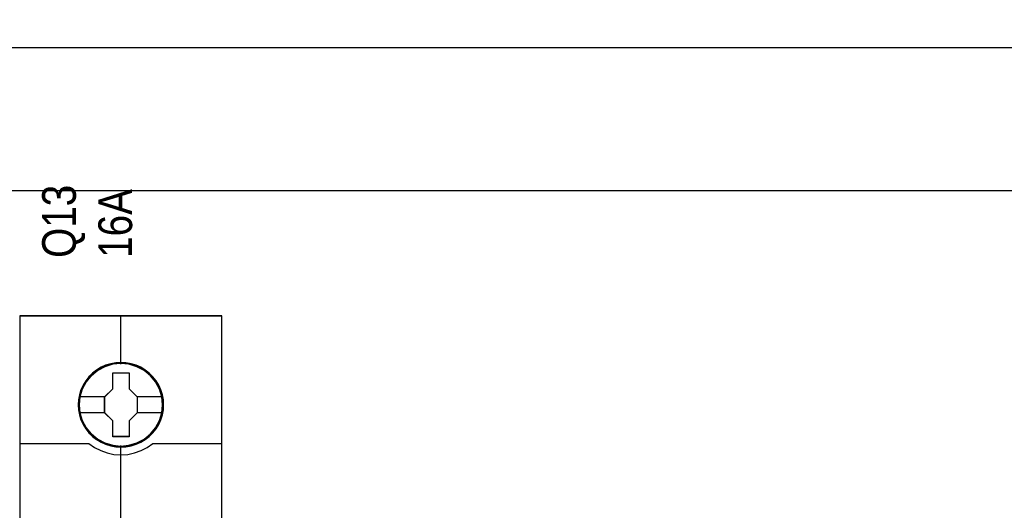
# Model space of a CAD drawing. Header units: millimetres. Extents: x -1290 to 1795, y -4192 to -1311.
# Tile 162 of 256: x 562 to 579, y -3279 to -3270. Entities that reach past the tile are written whole.
import ezdxf

# ---------------------------------------------------------------- set-up
doc = ezdxf.new("R2010")
doc.units = ezdxf.units.MM
doc.layers.add('45', color=7, linetype='Continuous')
doc.layers.add('Aparatura', color=7, linetype='Continuous', lineweight=13)
doc.styles.get("Standard").update_dxf_attribs({"font": 'ARIALN.TTF', "width": 0.8})

# ---------------------------------------------------------------- blocks, each defined once
blk = doc.blocks.new('*U39')
at = {"layer": '45', "color": 7}
for points in [[(186.993622, -226.659835), (169.007167, -226.659835), (169.007167, -308.42709), (186.993622, -308.42709), (186.993622, -226.659835)], [(181.806772, -234.563583), (181.784447, -234.111983), (181.711892, -233.660384), (181.555618, -233.225306), (181.371439, -232.80675), (181.137028, -232.41573), (180.857968, -232.068769), (180.523096, -231.749345), (180.154737, -231.468472), (179.786378, -231.22615), (179.351045, -231.038901), (178.915711, -230.912233), (178.458053, -230.824116), (178.005976, -230.802087), (177.548317, -230.824116), (177.101821, -230.912233), (176.649744, -231.038901), (176.236736, -231.22615), (175.846052, -231.468472), (175.483274, -231.749345), (175.142821, -232.068769), (174.880504, -232.41573), (174.634932, -232.80675), (174.434008, -233.225306), (174.316803, -233.660384), (174.227504, -234.111983), (174.194017, -234.563583), (174.227504, -235.009676), (174.316803, -235.450261), (174.434008, -235.885339), (174.634932, -236.298388), (174.880504, -236.694914), (175.142821, -237.05289), (175.483274, -237.372314), (175.846052, -237.653187), (176.236736, -237.884495), (176.649744, -238.071743), (177.101821, -238.203919), (177.548317, -238.297543), (178.005976, -238.319573), (178.458053, -238.297543), (178.915711, -238.203919), (179.351045, -238.071743), (179.786378, -237.884495), (180.154737, -237.653187), (180.523096, -237.372314), (180.857968, -237.05289), (181.137028, -236.694914), (181.371439, -236.298388), (181.555618, -235.885339), (181.711892, -235.450261), (181.784447, -235.009676), (181.806772, -234.563583)], [(181.806772, -234.563583), (181.784447, -234.111983), (181.711892, -233.660384), (181.555618, -233.225306), (181.371439, -232.80675), (181.137028, -232.41573), (180.857968, -232.068769), (180.523096, -231.749345), (180.154737, -231.468472), (179.786378, -231.22615), (179.351045, -231.038901), (178.915711, -230.912233), (178.458053, -230.824116), (178.005976, -230.802087), (177.548317, -230.824116), (177.101821, -230.912233), (176.649744, -231.038901), (176.236736, -231.22615), (175.846052, -231.468472), (175.483274, -231.749345), (175.142821, -232.068769), (174.880504, -232.41573), (174.634932, -232.80675), (174.434008, -233.225306), (174.316803, -233.660384), (174.227504, -234.111983), (174.194017, -234.563583), (174.227504, -235.009676), (174.316803, -235.450261), (174.434008, -235.885339), (174.634932, -236.298388), (174.880504, -236.694914), (175.142821, -237.05289), (175.483274, -237.372314), (175.846052, -237.653187), (176.236736, -237.884495), (176.649744, -238.071743), (177.101821, -238.203919), (177.548317, -238.297543), (178.005976, -238.319573), (178.458053, -238.297543), (178.915711, -238.203919), (179.351045, -238.071743), (179.786378, -237.884495), (180.154737, -237.653187), (180.523096, -237.372314), (180.857968, -237.05289), (181.137028, -236.694914), (181.371439, -236.298388), (181.555618, -235.885339), (181.711892, -235.450261), (181.784447, -235.009676), (181.806772, -234.563583)], [(177.285518, -231.707418), (178.73753, -231.707418), (178.73753, -233.136015), (179.457908, -233.84204), (179.457908, -235.270637), (178.73753, -235.987694), (178.73753, -237.40526), (177.285518, -237.40526), (177.285518, -235.987694), (176.548256, -235.270637), (176.548256, -233.84204), (177.285518, -233.136015), (177.285518, -231.707418)], [(177.285518, -231.707418), (178.73753, -231.707418), (178.73753, -231.707418), (178.73753, -233.136015), (178.73753, -233.136015), (179.457908, -233.84204), (179.457908, -233.84204), (179.457908, -235.270637), (179.457908, -235.270637), (178.73753, -235.987694), (178.73753, -235.987694), (178.73753, -237.40526), (178.73753, -237.40526), (177.285518, -237.40526), (177.285518, -237.40526), (177.285518, -235.987694), (177.285518, -235.987694), (176.548256, -235.270637), (176.548256, -235.270637), (176.548256, -233.84204), (176.548256, -233.84204), (177.285518, -233.136015), (177.285518, -233.136015), (177.285518, -231.707418), (177.285518, -231.707418)], [(177.295692, -231.725381), (178.728929, -231.725381), (178.728929, -233.144971), (179.439992, -233.846544), (179.439992, -235.266134), (178.728929, -235.978669), (178.728929, -237.387297), (177.295692, -237.387297), (177.295692, -235.978669), (176.567964, -235.266134), (176.567964, -233.846544), (177.295692, -233.144971), (177.295692, -231.725381)]]:
    blk.add_lwpolyline(points, close=True, dxfattribs=at)
at = {"layer": '45', "color": 139}
for points in [[(186.993622, -226.659835), (169.007167, -226.659835), (169.007167, -308.42709), (186.993622, -308.42709), (186.993622, -226.659835)], [(181.788856, -234.56357), (181.766636, -234.114128), (181.694422, -233.664687), (181.538884, -233.231688), (181.355571, -232.815132), (181.122264, -232.425982), (180.844518, -232.080679), (180.511222, -231.762781), (180.144597, -231.48325), (179.777972, -231.242086), (179.344687, -231.055732), (178.911403, -230.92967), (178.455899, -230.841974), (178.005949, -230.82005), (177.550445, -230.841974), (177.106051, -230.92967), (176.656102, -231.055732), (176.245037, -231.242086), (175.856192, -231.48325), (175.495122, -231.762781), (175.156271, -232.080679), (174.89519, -232.425982), (174.650773, -232.815132), (174.450795, -233.231688), (174.334142, -233.664687), (174.245263, -234.114128), (174.211933, -234.56357), (174.245263, -235.007531), (174.334142, -235.446011), (174.450795, -235.879009), (174.650773, -236.290084), (174.89519, -236.684716), (175.156271, -237.040981), (175.495122, -237.358878), (175.856192, -237.638409), (176.245037, -237.868611), (176.656102, -238.054965), (177.106051, -238.186509), (177.550445, -238.279686), (178.005949, -238.30161), (178.455899, -238.279686), (178.911403, -238.186509), (179.344687, -238.054965), (179.777972, -237.868611), (180.144597, -237.638409), (180.511222, -237.358878), (180.844518, -237.040981), (181.122264, -236.684716), (181.355571, -236.290084), (181.538884, -235.879009), (181.694422, -235.446011), (181.766636, -235.007531), (181.788856, -234.56357)], [(181.718981, -234.564422), (181.640831, -233.842756), (181.434293, -233.159652), (181.093784, -232.526129), (180.624886, -231.96973), (180.066674, -231.512491), (179.42473, -231.176448), (178.726966, -230.961601), (178.00129, -230.895494), (177.275615, -230.961601), (176.57785, -231.176448), (175.941489, -231.512491), (175.377695, -231.96973), (174.908797, -232.526129), (174.568288, -233.159652), (174.361749, -233.842756), (174.2836, -234.564422), (174.361749, -235.280579), (174.568288, -235.969192), (174.908797, -236.597207), (175.377695, -237.153606), (175.941489, -237.605336), (176.57785, -237.946888), (177.275615, -238.156226), (178.00129, -238.233351), (178.726966, -238.156226), (179.42473, -237.946888), (180.066674, -237.605336), (180.624886, -237.153606), (181.093784, -236.597207), (181.434293, -235.969192), (181.640831, -235.280579), (181.718981, -234.564422)], [(181.713606, -234.558973), (181.641034, -233.842804), (181.434484, -233.159689), (181.088374, -232.520646), (180.630615, -231.964238), (180.066789, -231.512501), (179.419227, -231.170943), (178.721424, -230.961602), (177.995708, -230.895494), (177.275574, -230.961602), (176.583353, -231.170943), (175.935791, -231.512501), (175.371966, -231.964238), (174.914207, -232.520646), (174.568096, -233.159689), (174.355964, -233.842804), (174.288975, -234.558973), (174.355964, -235.275142), (174.568096, -235.963766), (174.914207, -236.591791), (175.371966, -237.153708), (175.935791, -237.605446), (176.583353, -237.941494), (177.275574, -238.156345), (177.995708, -238.227962), (178.721424, -238.156345), (179.419227, -237.941494), (180.066789, -237.605446), (180.630615, -237.153708), (181.088374, -236.591791), (181.434484, -235.963766), (181.641034, -235.275142), (181.713606, -234.558973)]]:
    blk.add_lwpolyline(points, close=True, dxfattribs=at)
at = {"layer": '45', "color": 59}
blk.add_lwpolyline([(186.975706, -226.677798), (169.025083, -226.677798), (169.025083, -308.409127), (186.975706, -308.409127), (186.975706, -226.677798)], close=True, dxfattribs=at)
at = {"layer": '45', "color": 139}
for points in [[(177.976207, -226.659835), (177.976207, -230.938605)], [(169.007167, -237.985462), (175.193762, -237.985462)], [(175.154346, -237.985462), (175.657576, -238.344451), (176.205539, -238.635062), (176.781458, -238.8345), (177.390926, -238.971258), (177.994803, -239.011145), (178.609863, -238.971258), (179.219331, -238.8345), (179.79525, -238.635062), (180.33203, -238.344451), (180.846443, -237.985462)], [(177.976207, -238.183054), (177.976207, -245.411337)], [(180.807027, -237.985462), (186.993622, -237.985462)]]:
    blk.add_lwpolyline(points, dxfattribs=at)
at = {"layer": '45', "color": 7}
for points in [[(174.265683, -233.827044), (176.587672, -233.827044)], [(179.420284, -233.827044), (181.735106, -233.827044)], [(174.265683, -235.246115), (176.587672, -235.246115)], [(179.420284, -235.246115), (181.735106, -235.246115)]]:
    blk.add_lwpolyline(points, dxfattribs=at)

msp = doc.modelspace()

# ---------------------------------------------------------------- linework, layer by layer
at = {"layer": 'Aparatura', "lineweight": 13}
for points in [[(597.681, -3243.715), (597.681, -3266.607), (525.626, -3266.607), (525.626, -3243.715), (521.412, -3243.715), (521.412, -3293.434), (525.626, -3293.434), (525.626, -3270.541), (597.681, -3270.541), (597.681, -3293.434), (601.813, -3293.434), (601.813, -3243.715), (597.681, -3243.715)], [(597.716, -3243.716), (597.716, -3266.612), (525.629, -3266.612), (525.629, -3243.716), (521.416, -3243.716), (521.416, -3293.432), (525.629, -3293.432), (525.629, -3270.537), (597.716, -3270.537), (597.716, -3293.432), (601.847, -3293.432), (601.847, -3243.716), (597.716, -3243.716)], [(525.626, -3270.541), (597.681, -3270.541), (525.626, -3270.541)], [(597.681, -3270.541), (525.626, -3270.541), (597.681, -3270.541)], [(525.629, -3270.536), (597.716, -3270.536), (525.629, -3270.536)], [(597.716, -3270.536), (525.629, -3270.536), (597.716, -3270.536)], [(595.047, -3273.079), (528.266, -3273.079), (595.047, -3273.079)], [(595.047, -3273.079), (528.266, -3273.079), (595.047, -3273.079)], [(528.266, -3273.079), (528.266, -3291.891), (595.047, -3291.891), (595.047, -3273.079), (528.266, -3273.079)], [(595.073, -3273.082), (528.267, -3273.082), (595.073, -3273.082)], [(595.073, -3273.082), (528.267, -3273.082), (595.073, -3273.082)], [(528.267, -3273.082), (528.267, -3291.889), (595.073, -3291.889), (595.073, -3273.082), (528.267, -3273.082)]]:
    msp.add_lwpolyline(points, close=True, dxfattribs=at)
for points in [[(528.266, -3273.08), (595.047, -3273.08), (595.107, -3272.961), (595.177, -3272.842), (595.247, -3272.723), (595.323, -3272.603), (595.399, -3272.495), (595.48, -3272.382), (595.561, -3272.273), (595.647, -3272.165), (595.739, -3272.062), (595.831, -3271.965), (595.929, -3271.867), (596.026, -3271.77), (596.129, -3271.678), (596.232, -3271.591), (596.34, -3271.505), (596.448, -3271.424), (597.681, -3270.541), (525.626, -3270.541)], [(528.266, -3273.08), (595.047, -3273.08), (595.107, -3272.961), (595.177, -3272.842), (595.247, -3272.723), (595.323, -3272.603), (595.399, -3272.495), (595.48, -3272.382), (595.561, -3272.273), (595.647, -3272.165), (595.739, -3272.062), (595.831, -3271.965), (595.929, -3271.867), (596.026, -3271.77), (596.129, -3271.678), (596.232, -3271.591), (596.34, -3271.505), (596.448, -3271.424), (597.681, -3270.541), (525.626, -3270.541)], [(528.267, -3273.082), (595.073, -3273.082), (595.138, -3272.957), (595.203, -3272.837), (595.274, -3272.722), (595.351, -3272.608), (595.427, -3272.493), (595.509, -3272.379), (595.59, -3272.275), (595.678, -3272.166), (595.77, -3272.063), (595.863, -3271.965), (595.956, -3271.866), (596.054, -3271.774), (596.157, -3271.681), (596.261, -3271.588), (596.37, -3271.507), (596.479, -3271.419), (597.716, -3270.536), (525.629, -3270.536)], [(528.267, -3273.082), (595.073, -3273.082), (595.138, -3272.957), (595.203, -3272.837), (595.274, -3272.722), (595.351, -3272.608), (595.427, -3272.493), (595.509, -3272.379), (595.59, -3272.275), (595.678, -3272.166), (595.77, -3272.063), (595.863, -3271.965), (595.956, -3271.866), (596.054, -3271.774), (596.157, -3271.681), (596.261, -3271.588), (596.37, -3271.507), (596.479, -3271.419), (597.716, -3270.536), (525.629, -3270.536)]]:
    msp.add_lwpolyline(points, dxfattribs=at)

# ---------------------------------------------------------------- block references
ref = msp.add_blockref('*U39', (527.891, -3229.974), dxfattribs=dict(at, xscale=0.2, yscale=0.2, zscale=0.2))
ref.add_attrib('Oznaczenie', 'Q13', (562.691, -3274.274), dxfattribs={"layer": '0', "height": 0.6, "rotation": 90, "flags": 2})
ref.add_attrib('Pr¹d znamionowy', '16A', (563.691, -3274.274), dxfattribs={"layer": '0', "height": 0.6, "rotation": 90, "flags": 2})

doc.saveas('drawing.dxf')
